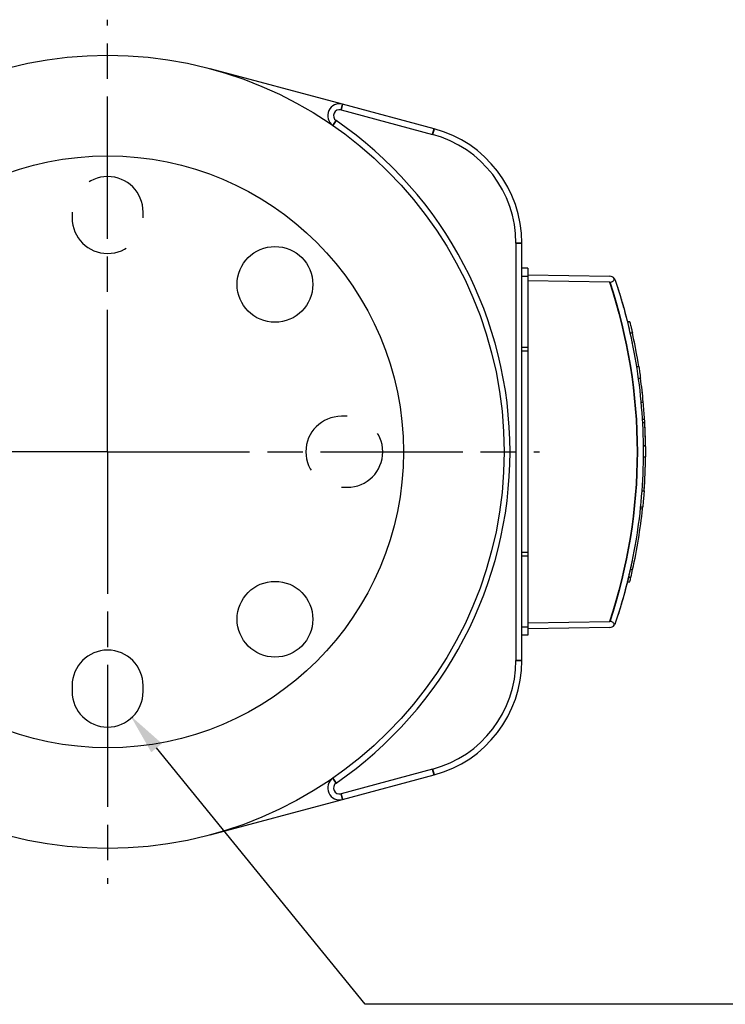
# Model space of a CAD drawing. Header units: millimetres. Extents: x 399 to 6076, y -1991 to 1602.
# Tile 66 of 256: x 4637 to 4696, y -1662 to -1579. Entities that reach past the tile are written whole.
import ezdxf

# ---------------------------------------------------------------- set-up
doc = ezdxf.new("R2010")
doc.units = ezdxf.units.MM
doc.linetypes.add('AM_ISO08W050', pattern=[18, 12, -1.5, 3, -1.5])
doc.linetypes.add('HIDDEN', pattern=[9.525, 6.35, -3.175])
for name, color, linetype, lineweight in [('AM_5', 3, 'Continuous', 25), ('AM_7', 4, 'AM_ISO08W050', 25), ('可見 (ISO)', 7, 'Continuous', 25), ('窄部可見 (ISO)', 7, 'Continuous', 35)]:
    doc.layers.add(name, color=color, linetype=linetype, lineweight=lineweight)

# ---------------------------------------------------------------- blocks, each defined once
blk = doc.blocks.new('*S330')
at = {"layer": 'AM_5', "color": 7}
for p, q in [((10207.852, -1815.697), (10190.235, -1794.039)), ((10257.585, -1815.697), (10207.852, -1815.697))]:
    blk.add_line(p, q, dxfattribs=at)
at = {"layer": 'AM_5', "color": 7, "linetype": 'Continuous'}
blk.add_trace([(10190.687, -1793.671), (10189.782, -1794.407), (10188.026, -1791.323)], dxfattribs=at)

msp = doc.modelspace()

# ---------------------------------------------------------------- linework, layer by layer
at = {"color": 1, "linetype": 'HIDDEN', "lineweight": 25}
for p, q in [((4641.155, -1594.894), (4641.155, -1595.394)), ((4647.155, -1595.394), (4647.155, -1594.894)), ((4664.405, -1612.144), (4663.905, -1612.144)), ((4663.905, -1618.144), (4664.405, -1618.144))]:
    msp.add_line(p, q, dxfattribs=at)
at = {"color": 7, "linetype": 'Continuous', "lineweight": 25}
for p, q in [((4641.155, -1634.894), (4641.155, -1635.394)), ((4647.155, -1635.394), (4647.155, -1634.894))]:
    msp.add_line(p, q, dxfattribs=at)
at = {"color": 7}
for centre, radius in [((4644.155, -1615.144), 25), ((4658.297, -1601.002), 3.2), ((4658.297, -1629.286), 3.2)]:
    msp.add_circle(centre, radius, dxfattribs=at)
at = {"color": 1, "linetype": 'HIDDEN', "lineweight": 25}
for centre, start, end in [((4644.155, -1594.894), 0, 180), ((4644.155, -1595.394), 180, 0), ((4663.905, -1615.144), 90, 270), ((4664.405, -1615.144), 270, 90)]:
    msp.add_arc(centre, 3, start, end, dxfattribs=at)
at = {"color": 7, "linetype": 'Continuous', "lineweight": 25}
for centre, start, end in [((4644.155, -1634.894), 0, 180), ((4644.155, -1635.394), 180, 0)]:
    msp.add_arc(centre, 3, start, end, dxfattribs=at)
at = {"layer": 'AM_7'}
for q in [(4644.155, -1578.644), (4607.655, -1615.144), (4680.655, -1615.144), (4644.155, -1651.644)]:
    msp.add_line((4644.155, -1615.144), q, dxfattribs=at)
at = {"layer": '可見 (ISO)'}
for p, q in [((4664.007, -1585.782), (4652.825, -1582.786)), ((4671.743, -1587.855), (4664.007, -1585.782)), ((4663.877, -1586.265), (4671.614, -1588.338)), ((4678.655, -1597.514), (4678.655, -1632.774)), ((4679.155, -1632.774), (4679.155, -1597.514)), ((4679.655, -1599.644), (4679.155, -1599.644)), ((4679.655, -1599.644), (4679.655, -1600.341)), ((4679.655, -1600.341), (4679.155, -1600.341)), ((4679.655, -1600.194), (4686.585, -1600.315)), ((4679.655, -1600.341), (4679.655, -1606.341)), ((4686.585, -1600.815), (4679.655, -1600.694)), ((4688.068, -1604.164), (4688.275, -1604.168)), ((4688.277, -1604.177), (4688.07, -1604.173)), ((4688.287, -1605.091), (4688.492, -1605.091)), ((4679.655, -1606.341), (4679.155, -1606.341)), ((4679.655, -1606.641), (4679.155, -1606.641)), ((4679.655, -1606.341), (4679.655, -1606.641)), ((4679.655, -1606.641), (4679.655, -1623.647)), ((4688.836, -1607.95), (4689.038, -1607.95)), ((4688.978, -1608.911), (4689.181, -1608.918)), ((4689.212, -1610.949), (4689.413, -1610.947)), ((4689.322, -1612.395), (4689.523, -1612.398)), ((4689.338, -1612.678), (4689.539, -1612.681)), ((4689.402, -1614.617), (4689.602, -1614.612)), ((4689.603, -1614.684), (4689.403, -1614.681)), ((4689.403, -1615.575), (4689.603, -1615.575)), ((4689.287, -1618.434), (4689.487, -1618.434)), ((4689.153, -1619.944), (4689.353, -1619.949)), ((4689.167, -1619.806), (4689.368, -1619.803)), ((4679.655, -1623.647), (4679.155, -1623.647)), ((4679.655, -1623.947), (4679.155, -1623.947)), ((4679.655, -1623.647), (4679.655, -1623.947)), ((4679.655, -1623.947), (4679.655, -1629.947)), ((4688.311, -1625.09), (4688.516, -1625.087)), ((4688.164, -1625.729), (4688.371, -1625.724)), ((4688.068, -1626.124), (4688.275, -1626.121)), ((4679.655, -1629.947), (4679.155, -1629.947)), ((4679.655, -1629.594), (4686.585, -1629.473)), ((4679.655, -1629.947), (4679.655, -1630.644)), ((4686.585, -1629.973), (4679.655, -1630.094)), ((4679.655, -1630.644), (4679.155, -1630.644)), ((4671.614, -1641.951), (4663.877, -1644.024)), ((4664.007, -1644.507), (4671.743, -1642.434)), ((4652.825, -1647.503), (4664.007, -1644.507))]:
    msp.add_line(p, q, dxfattribs=at)
msp.add_circle((4644.155, -1615.144), 33.5, dxfattribs=at)
for centre, radius, start, end in [((4663.748, -1586.748), 1, 75, 235.39514), ((4663.748, -1586.748), 0.5, 75, 235.39514), ((4644.155, -1615.144), 34, 304.60486, 55.39514), ((4669.155, -1597.514), 9.5, 0, 75), ((4669.155, -1597.514), 10, 0, 75), ((4686.576, -1600.815), 0.5, 38.74776, 89), ((4686.576, -1629.473), 0.5, 271, 321.24937), ((4669.155, -1632.774), 9.5, 285, 0), ((4669.155, -1632.774), 10, 285, 0), ((4663.748, -1643.541), 1, 124.60486, 285), ((4663.748, -1643.541), 0.5, 124.60486, 285)]:
    msp.add_arc(centre, radius, start, end, dxfattribs=at)
for centre, major_axis, ratio, start_param, end_param in [((4643.669, -1615.144), (0, -45.943), 0.999848, 1.811844, 1.812043), ((4643.668, -1615.144), (0, -45.944), 0.999848, 1.763351, 1.791407), ((4643.668, -1615.144), (0, -45.944), 0.999848, 1.728037, 1.791407), ((4643.668, -1615.144), (0, -45.944), 0.999848, 1.755876, 1.75733), ((4643.668, -1615.144), (0, -45.944), 0.999848, 1.750665, 1.753383), ((4643.669, -1615.144), (0, -45.943), 0.999848, 1.662282, 1.706727), ((4643.669, -1615.144), (0, -45.943), 0.999848, 1.683071, 1.684634), ((4643.669, -1615.144), (0, -45.943), 0.999848, 1.678459, 1.680723), ((4568.824, -1616.798), (120.77, 2.676), 0.615918, 0.023196, 0.042731), ((2681.937, -1580.488), (2007.661, -35.449), 0.150661, 0.010759, 0.011694), ((4643.669, -1615.144), (0, -45.943), 0.999848, 1.582372, 1.624444), ((4643.669, -1615.144), (0, -45.943), 0.999848, 1.595163, 1.624444), ((4643.669, -1615.144), (0, -45.943), 0.999848, 1.598386, 1.624444), ((4199.622, -1623.286), (489.975, 8.984), 0.306205, 6.280637, 6.285706), ((4643.669, -1615.144), (0, -45.943), 0.999848, 1.499136, 1.561411), ((4643.669, -1615.144), (0, -45.943), 0.999848, 1.534379, 1.561411), ((4643.669, -1615.144), (0, -45.943), 0.999848, 1.521664, 1.524524), ((4643.669, -1615.144), (0, -45.943), 0.999848, 1.526809, 1.528429), ((4643.669, -1615.144), (0, -45.943), 0.999848, 1.499136, 1.515713), ((4643.669, -1615.144), (0, -45.943), 0.999848, 1.499136, 1.515713), ((4643.668, -1615.144), (0, -45.944), 0.999848, 1.352649, 1.466029), ((4210.18, -1623.176), (479.415, 8.791), 0.306205, 6.245323, 6.246314), ((4643.668, -1615.144), (0, -45.944), 0.999848, 1.376308, 1.378101), ((4643.668, -1615.144), (0, -45.944), 0.999848, 1.376308, 1.376485), ((4244.393, -1623.054), (445.161, 8.169), 0.308486, 6.204362, 6.208989), ((4643.668, -1615.144), (0, -45.944), 0.999848, 1.362171, 1.364689), ((4643.668, -1615.144), (0, -45.944), 0.999848, 1.367258, 1.369585), ((4643.668, -1615.144), (0, -45.944), 0.999848, 1.367258, 1.369585), ((4643.669, -1615.144), (0, -45.943), 0.999848, 1.32955, 1.338437)]:
    msp.add_ellipse(centre, major_axis=major_axis, ratio=ratio, start_param=start_param, end_param=end_param, dxfattribs=at)
for points, knots in [([(4686.585, -1600.815), (4686.616, -1600.816), (4686.647, -1600.814), (4686.708, -1600.804), (4686.738, -1600.796), (4686.806, -1600.768), (4686.841, -1600.746), (4686.902, -1600.689), (4686.925, -1600.653), (4686.956, -1600.58), (4686.964, -1600.541), (4686.966, -1600.502)], [0.00000029, 0.00000029, 0.00000029, 0.00000029, 0.00932482, 0.00932482, 0.01892226, 0.01892226, 0.03321006, 0.03321006, 0.04966837, 0.04966837, 0.06601659, 0.06601659, 0.06601659, 0.06601659]), ([(4687.051, -1600.657), (4687.048, -1600.648), (4687.045, -1600.64), (4687.034, -1600.612), (4687.025, -1600.594), (4687.001, -1600.55), (4686.985, -1600.525), (4686.966, -1600.502)], [-0.0038519, -0.0038519, -0.0038519, -0.0038519, 0, 0, 0.0086169, 0.0086169, 0.02089739, 0.02089739, 0.02089739, 0.02089739]), ([(4687.051, -1600.657), (4687.802, -1602.907), (4688.387, -1605.245), (4688.784, -1607.631), (4689.195, -1610.102), (4689.405, -1612.623), (4689.405, -1615.144), (4689.405, -1617.666), (4689.195, -1620.187), (4688.784, -1622.657), (4688.387, -1625.043), (4687.802, -1627.381), (4687.051, -1629.632)], [5.9609734, 5.9609734, 5.9609734, 5.9609734, 6.1192629, 6.1192629, 6.1192629, 6.2831856, 6.2831856, 6.2831856, 6.4471083, 6.4471083, 6.4471083, 6.6053972, 6.6053972, 6.6053972, 6.6053972]), ([(4687.244, -1601.25), (4687.244, -1601.25), (4687.244, -1601.25), (4687.244, -1601.25), (4687.244, -1601.25), (4687.244, -1601.25), (4687.244, -1601.25), (4687.244, -1601.25), (4687.244, -1601.25), (4687.244, -1601.251), (4687.244, -1601.251), (4687.244, -1601.251)], [0, 0, 0, 0, 0.000053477, 0.000053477, 0.000481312, 0.000481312, 0.001336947, 0.001336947, 0.003048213, 0.003048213, 0.003208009, 0.003208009, 0.003208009, 0.003208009]), ([(4687.244, -1601.25), (4687.244, -1601.25), (4687.244, -1601.25), (4687.244, -1601.25), (4687.244, -1601.25), (4687.244, -1601.25), (4687.244, -1601.25), (4687.244, -1601.25), (4687.244, -1601.25), (4687.245, -1601.251), (4687.245, -1601.252), (4687.248, -1601.261), (4687.253, -1601.277), (4687.278, -1601.358), (4687.31, -1601.456), (4687.372, -1601.658), (4687.396, -1601.737), (4687.423, -1601.824)], [0, 0, 0, 0, 0.0000535, 0.0000535, 0.0004813, 0.0004813, 0.0013369, 0.0013369, 0.0030482, 0.0030482, 0.012128, 0.012128, 0.0488763, 0.0488763, 0.1266696, 0.1266696, 0.1671136, 0.1671136, 0.1671136, 0.1671136]), ([(4687.524, -1602.161), (4687.582, -1602.355), (4687.645, -1602.574), (4687.778, -1603.049), (4687.85, -1603.313), (4687.952, -1603.706), (4687.986, -1603.839), (4688.019, -1603.969)], [0.2144102, 0.2144102, 0.2144102, 0.2144102, 0.2898611, 0.2898611, 0.3710904, 0.3710904, 0.4117569, 0.4117569, 0.4117569, 0.4117569]), ([(4687.61, -1602.456), (4687.643, -1602.567), (4687.676, -1602.684), (4687.778, -1603.049), (4687.85, -1603.313), (4687.952, -1603.706), (4687.986, -1603.839), (4688.019, -1603.969)], [0.2506199, 0.2506199, 0.2506199, 0.2506199, 0.2898611, 0.2898611, 0.3710904, 0.3710904, 0.4117569, 0.4117569, 0.4117569, 0.4117569]), ([(4688.277, -1604.177), (4688.277, -1604.177), (4688.283, -1604.201), (4688.307, -1604.299), (4688.325, -1604.373), (4688.366, -1604.543), (4688.391, -1604.651), (4688.442, -1604.872), (4688.468, -1604.984), (4688.492, -1605.091)], [-0.2906613, -0.2906613, -0.2906613, -0.2906613, -0.2544188, -0.2544188, -0.2181764, -0.2181764, -0.1814874, -0.1814874, -0.1491272, -0.1491272, -0.1491272, -0.1491272]), ([(4688.107, -1604.322), (4688.108, -1604.326), (4688.109, -1604.33), (4688.145, -1604.48), (4688.179, -1604.622), (4688.21, -1604.757)], [0.44891288, 0.44891288, 0.44891288, 0.44891288, 0.45025916, 0.45025916, 0.49730633, 0.49730633, 0.49730633, 0.49730633]), ([(4688.455, -1605.868), (4688.464, -1605.915), (4688.47, -1605.944), (4688.473, -1605.957), (4688.473, -1605.958), (4688.473, -1605.958)], [0.68171962, 0.68171962, 0.68171962, 0.68171962, 0.7324398, 0.7324398, 0.74477296, 0.74477296, 0.74477296, 0.74477296]), ([(4689.038, -1607.95), (4689.061, -1608.096), (4689.084, -1608.244), (4689.135, -1608.586), (4689.161, -1608.771), (4689.181, -1608.918)], [-0.2323641, -0.2323641, -0.2323641, -0.2323641, -0.189136, -0.189136, -0.1267546, -0.1267546, -0.1267546, -0.1267546]), ([(4689.603, -1614.684), (4689.603, -1614.684), (4689.603, -1614.708), (4689.604, -1614.803), (4689.604, -1614.875), (4689.605, -1615.04), (4689.605, -1615.145), (4689.605, -1615.362), (4689.604, -1615.471), (4689.603, -1615.575)], [-0.2813174, -0.2813174, -0.2813174, -0.2813174, -0.2461592, -0.2461592, -0.2110011, -0.2110011, -0.1758415, -0.1758415, -0.1448642, -0.1448642, -0.1448642, -0.1448642]), ([(4689.487, -1618.434), (4689.477, -1618.579), (4689.465, -1618.727), (4689.437, -1619.071), (4689.421, -1619.258), (4689.393, -1619.554), (4689.38, -1619.682), (4689.371, -1619.78), (4689.369, -1619.792), (4689.368, -1619.803)], [-0.231066, -0.231066, -0.231066, -0.231066, -0.1883894, -0.1883894, -0.1255662, -0.1255662, -0.0627831, -0.0627831, -0.053411, -0.053411, -0.053411, -0.053411]), ([(4688.473, -1624.33), (4688.473, -1624.33), (4688.473, -1624.33), (4688.473, -1624.33), (4688.473, -1624.33), (4688.473, -1624.33), (4688.473, -1624.33), (4688.473, -1624.33), (4688.473, -1624.33), (4688.473, -1624.33), (4688.473, -1624.33), (4688.473, -1624.33), (4688.473, -1624.33), (4688.473, -1624.331), (4688.473, -1624.333), (4688.471, -1624.342), (4688.47, -1624.349), (4688.459, -1624.398), (4688.443, -1624.48), (4688.392, -1624.718), (4688.358, -1624.879), (4688.273, -1625.26), (4688.222, -1625.486), (4688.106, -1625.97), (4688.041, -1626.236), (4687.906, -1626.763), (4687.835, -1627.031), (4687.697, -1627.532), (4687.629, -1627.771), (4687.507, -1628.189), (4687.451, -1628.375), (4687.358, -1628.678), (4687.319, -1628.802), (4687.271, -1628.953), (4687.257, -1628.999), (4687.246, -1629.032), (4687.244, -1629.038), (4687.244, -1629.038)], [0, 0, 0, 0, 0.0000136, 0.0000136, 0.0000409, 0.0000409, 0.0000955, 0.0000955, 0.0002046, 0.0002046, 0.0004227, 0.0004227, 0.0039135, 0.0039135, 0.0178825, 0.0178825, 0.0364047, 0.0364047, 0.1125388, 0.1125388, 0.190902, 0.190902, 0.2714314, 0.2714314, 0.353618, 0.353618, 0.4351264, 0.4351264, 0.5142412, 0.5142412, 0.5898035, 0.5898035, 0.6632829, 0.6632829, 0.7195634, 0.7195634, 0.7466463, 0.7466463, 0.7466463, 0.7466463]), ([(4688.468, -1624.354), (4688.468, -1624.357), (4688.467, -1624.359), (4688.458, -1624.405), (4688.44, -1624.492), (4688.414, -1624.615)], [0.06079107, 0.06079107, 0.06079107, 0.06079107, 0.06550989, 0.06550989, 0.14334286, 0.14334286, 0.14334286, 0.14334286]), ([(4688.06, -1626.157), (4688.032, -1626.27), (4688.003, -1626.385), (4687.937, -1626.64), (4687.9, -1626.782), (4687.863, -1626.922)], [0.31794116, 0.31794116, 0.31794116, 0.31794116, 0.35361804, 0.35361804, 0.39703191, 0.39703191, 0.39703191, 0.39703191]), ([(4686.966, -1629.786), (4686.964, -1629.748), (4686.956, -1629.709), (4686.925, -1629.635), (4686.902, -1629.6), (4686.841, -1629.543), (4686.806, -1629.52), (4686.738, -1629.493), (4686.708, -1629.485), (4686.647, -1629.475), (4686.616, -1629.472), (4686.585, -1629.473)], [0.00000087, 0.00000087, 0.00000087, 0.00000087, 0.01642997, 0.01642997, 0.03297362, 0.03297362, 0.04733203, 0.04733203, 0.05698009, 0.05698009, 0.06635361, 0.06635361, 0.06635361, 0.06635361]), ([(4687.051, -1629.632), (4687.048, -1629.64), (4687.045, -1629.649), (4687.034, -1629.676), (4687.025, -1629.695), (4687.001, -1629.738), (4686.985, -1629.763), (4686.966, -1629.786)], [-0.0247686, -0.0247686, -0.0247686, -0.0247686, -0.02091448, -0.02091448, -0.01229054, -0.01229054, -0.00000097, -0.00000097, -0.00000097, -0.00000097])]:
    msp.add_open_spline(points, degree=3, knots=knots, dxfattribs=at)
for points in [[(4687.266, -1601.319), (4687.28, -1601.363), (4687.301, -1601.428), (4687.327, -1601.513)], [(4687.61, -1602.456), (4687.661, -1602.63), (4687.714, -1602.819), (4687.767, -1603.012)], [(4688.196, -1625.592), (4688.154, -1625.771), (4688.108, -1625.962), (4688.06, -1626.157)]]:
    msp.add_open_spline(points, degree=3, dxfattribs=at)
at = {"layer": '窄部可見 (ISO)'}
for p, q in [((4664.007, -1585.782), (4663.877, -1586.265)), ((4663.464, -1587.159), (4663.18, -1587.571)), ((4671.743, -1587.855), (4671.614, -1588.338)), ((4679.155, -1597.514), (4678.655, -1597.514)), ((4679.155, -1632.774), (4678.655, -1632.774)), ((4671.743, -1642.434), (4671.614, -1641.951)), ((4663.18, -1642.718), (4663.464, -1643.129)), ((4664.007, -1644.507), (4663.877, -1644.024))]:
    msp.add_line(p, q, dxfattribs=at)
msp.add_ellipse((4643.677, -1615.144), major_axis=(0, 45.243), ratio=0.999848, start_param=4.390136, end_param=5.034646, dxfattribs=at)
for points, weights in [([(4688.471, -1605.946), (4688.47, -1605.944), (4688.47, -1605.942)], [0.999970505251, 0.996315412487, 0.992781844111]), ([(4687.248, -1629.027), (4687.248, -1629.026), (4687.249, -1629.024)], [1.00000251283, 0.996610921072, 0.993276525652])]:
    msp.add_rational_spline(points, weights, degree=2, dxfattribs=at)

# ---------------------------------------------------------------- block references
at = {"layer": 'AM_5', "color": 7}
msp.add_blockref('*S330', (-5541.939, 153.885), dxfattribs=at)

doc.saveas('drawing.dxf')
